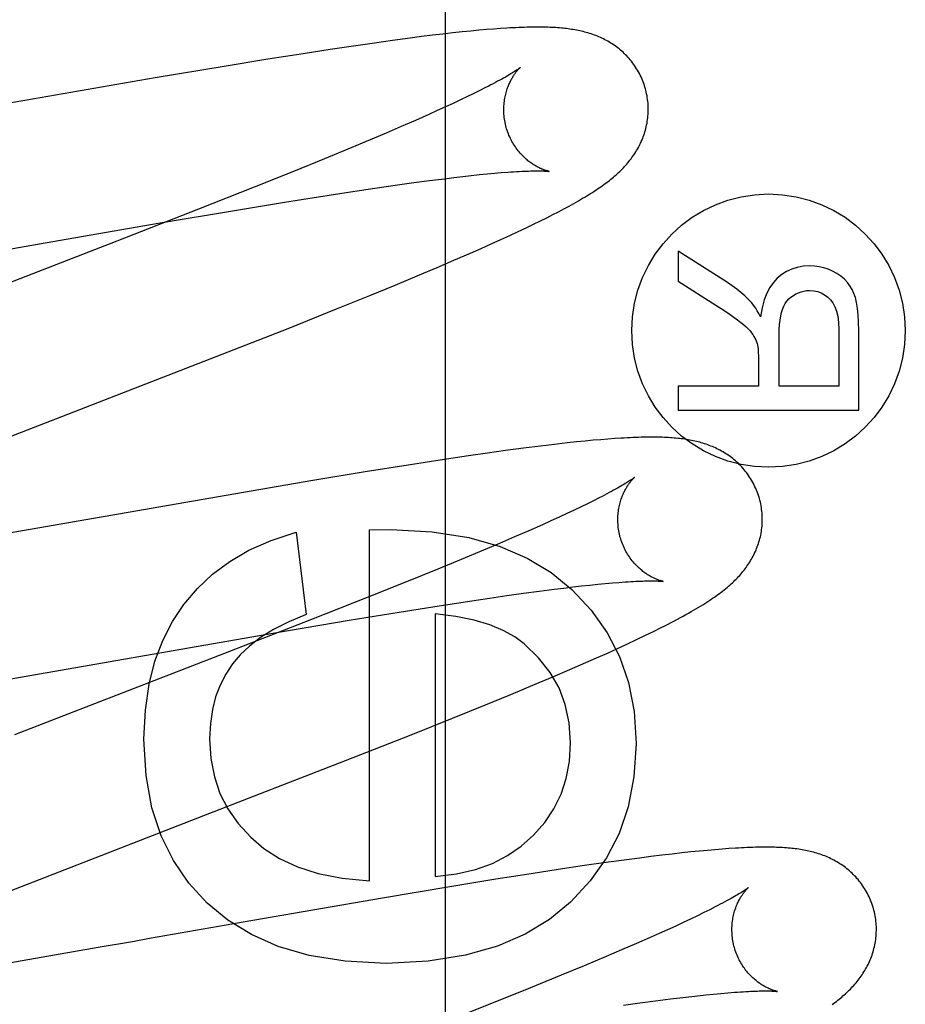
# Model space of a CAD drawing. Header units: inches. Extents: x 0 to 212, y 0 to 138.
# Tile 38 of 80: x 67.445 to 67.568, y 77.832 to 77.969. Entities that reach past the tile are written whole.
import ezdxf

# ---------------------------------------------------------------- set-up
doc = ezdxf.new("R2010")
doc.units = ezdxf.units.IN
doc.header["$LTSCALE"] = 11.6875
doc.header["$MEASUREMENT"] = 0
doc.linetypes.add('HIDDEN', pattern=[0.2, 0.1, -0.1])
doc.layers.add('DEFAULT_2', color=8, linetype='HIDDEN')
doc.layers.add('MAIN_DOOR_ASSEMBLY', color=7, linetype='CONTINUOUS')

msp = doc.modelspace()

# ---------------------------------------------------------------- linework, layer by layer
at = {"layer": 'DEFAULT_2', "color": 8, "linetype": 'HIDDEN'}
for p, q in [((67.49913, 77.96598), (67.4967, 77.96566)), ((67.50071, 77.96619), (67.49913, 77.96598)), ((67.50224, 77.96638), (67.50071, 77.96619)), ((67.50368, 77.96655), (67.50224, 77.96638)), ((67.50504, 77.9667), (67.50368, 77.96655)), ((67.50632, 77.96684), (67.50504, 77.9667)), ((67.50752, 77.96696), (67.50632, 77.96684)), ((67.50864, 77.96707), (67.50752, 77.96696)), ((67.5097, 77.96716), (67.50864, 77.96707)), ((67.5107, 77.96724), (67.5097, 77.96716)), ((67.51164, 77.96731), (67.5107, 77.96724)), ((67.49162, 77.96494), (67.48805, 77.96441)), ((67.49419, 77.96531), (67.49162, 77.96494)), ((67.4967, 77.96566), (67.49419, 77.96531)), ((67.48432, 77.96383), (67.47946, 77.96306)), ((67.48805, 77.96441), (67.48432, 77.96383)), ((67.47339, 77.96207), (67.46383, 77.96047)), ((67.47946, 77.96306), (67.47339, 77.96207)), ((67.46383, 77.96047), (67.44581, 77.95735)), ((67.50706, 77.95788), (67.5061, 77.95743)), ((67.50796, 77.95832), (67.50706, 77.95788)), ((67.5088, 77.95873), (67.50796, 77.95832)), ((67.50957, 77.95913), (67.5088, 77.95873)), ((67.44581, 77.95735), (67.42706, 77.95406)), ((67.50402, 77.95646), (67.5029, 77.95595)), ((67.50509, 77.95695), (67.50402, 77.95646)), ((67.5061, 77.95743), (67.50509, 77.95695)), ((67.50172, 77.95542), (67.49986, 77.95459)), ((67.5029, 77.95595), (67.50172, 77.95542)), ((67.49788, 77.95373), (67.4958, 77.95283)), ((67.49986, 77.95459), (67.49788, 77.95373)), ((67.4958, 77.95283), (67.49361, 77.9519)), ((67.49361, 77.9519), (67.49053, 77.95062)), ((67.49053, 77.95062), (67.48728, 77.94928)), ((67.48728, 77.94928), (67.48299, 77.94753)), ((67.48299, 77.94753), (67.47755, 77.94535)), ((67.50642, 77.94683), (67.50761, 77.94696)), ((67.50761, 77.94696), (67.50874, 77.94708)), ((67.50874, 77.94708), (67.50981, 77.94718)), ((67.50981, 77.94718), (67.51082, 77.94728)), ((67.51082, 77.94728), (67.51176, 77.94736)), ((67.49425, 77.94521), (67.49739, 77.94566)), ((67.49739, 77.94566), (67.49967, 77.94598)), ((67.49967, 77.94598), (67.50183, 77.94626)), ((67.50183, 77.94626), (67.50388, 77.94652)), ((67.50388, 77.94652), (67.50518, 77.94668)), ((67.50518, 77.94668), (67.50642, 77.94683)), ((67.47755, 77.94535), (67.46984, 77.94229)), ((67.48644, 77.94402), (67.49088, 77.94471)), ((67.49088, 77.94471), (67.49425, 77.94521)), ((67.47481, 77.94213), (67.48175, 77.94327)), ((67.48175, 77.94327), (67.48644, 77.94402)), ((67.46984, 77.94229), (67.45854, 77.93788)), ((67.46426, 77.94035), (67.47481, 77.94213)), ((67.51806, 77.94111), (67.5189, 77.94154)), ((67.5189, 77.94154), (67.51969, 77.94195)), ((67.44968, 77.93782), (67.46426, 77.94035)), ((67.5152, 77.93971), (67.51622, 77.9402)), ((67.51622, 77.9402), (67.51717, 77.94067)), ((67.51717, 77.94067), (67.51806, 77.94111)), ((67.51294, 77.93865), (67.51411, 77.93919)), ((67.51411, 77.93919), (67.5152, 77.93971)), ((67.45854, 77.93788), (67.41538, 77.92114)), ((67.43092, 77.93453), (67.44968, 77.93782)), ((67.50897, 77.93685), (67.51037, 77.93748)), ((67.51037, 77.93748), (67.51169, 77.93808)), ((67.51169, 77.93808), (67.51294, 77.93865)), ((67.50521, 77.93521), (67.5075, 77.93621)), ((67.5075, 77.93621), (67.50897, 77.93685)), ((67.53626, 77.93649), (67.53626, 77.93232)), ((67.54306, 77.93214), (67.53626, 77.93649)), ((67.50286, 77.9342), (67.50521, 77.93521)), ((67.50043, 77.93318), (67.50286, 77.9342)), ((67.49705, 77.93177), (67.50043, 77.93318)), ((67.53626, 77.93232), (67.54146, 77.92902)), ((67.49354, 77.93033), (67.49705, 77.93177)), ((67.48896, 77.92848), (67.49354, 77.93033)), ((67.48224, 77.92579), (67.48896, 77.92848)), ((67.47312, 77.9222), (67.48224, 77.92579)), ((67.5585, 77.92567), (67.5585, 77.91776)), ((67.56126, 77.91445), (67.56126, 77.92554)), ((67.55023, 77.91776), (67.55023, 77.92487)), ((67.44034, 77.90949), (67.47312, 77.9222)), ((67.54736, 77.9216), (67.54736, 77.91776)), ((67.53626, 77.91776), (67.53626, 77.91445)), ((67.54736, 77.91776), (67.53626, 77.91776)), ((67.5585, 77.91776), (67.55023, 77.91776)), ((67.53626, 77.91445), (67.56126, 77.91445)), ((67.52216, 77.91005), (67.52087, 77.90991)), ((67.52336, 77.91017), (67.52216, 77.91005)), ((67.52449, 77.91028), (67.52336, 77.91017)), ((67.52554, 77.91037), (67.52449, 77.91028)), ((67.52653, 77.91045), (67.52554, 77.91037)), ((67.52746, 77.91052), (67.52653, 77.91045)), ((67.51236, 77.90885), (67.50983, 77.9085)), ((67.51481, 77.90918), (67.51236, 77.90885)), ((67.51642, 77.90939), (67.51481, 77.90918)), ((67.51798, 77.90958), (67.51642, 77.90939)), ((67.51948, 77.90976), (67.51798, 77.90958)), ((67.52087, 77.90991), (67.51948, 77.90976)), ((67.50358, 77.90758), (67.49886, 77.90685)), ((67.5072, 77.90812), (67.50358, 77.90758)), ((67.50983, 77.9085), (67.5072, 77.90812)), ((67.49886, 77.90685), (67.49293, 77.9059)), ((67.48567, 77.9047), (67.47366, 77.90265)), ((67.49293, 77.9059), (67.48567, 77.9047)), ((67.47366, 77.90265), (67.42927, 77.89492)), ((67.52454, 77.90192), (67.5237, 77.9015)), ((67.52533, 77.90232), (67.52454, 77.90192)), ((67.52184, 77.90061), (67.52082, 77.90013)), ((67.5228, 77.90107), (67.52184, 77.90061)), ((67.5237, 77.9015), (67.5228, 77.90107)), ((67.51975, 77.89964), (67.51862, 77.89912)), ((67.52082, 77.90013), (67.51975, 77.89964)), ((67.49353, 77.89787), (67.49648, 77.89793)), ((67.49353, 77.84925), (67.49353, 77.89787)), ((67.51744, 77.89859), (67.51557, 77.89776)), ((67.51862, 77.89912), (67.51744, 77.89859)), ((67.48334, 77.89756), (67.48475, 77.88614)), ((67.51359, 77.8969), (67.5115, 77.896)), ((67.51557, 77.89776), (67.51359, 77.8969)), ((67.5093, 77.89507), (67.50621, 77.89378)), ((67.5115, 77.896), (67.5093, 77.89507)), ((67.50621, 77.89378), (67.50295, 77.89244)), ((67.50295, 77.89244), (67.49865, 77.89069)), ((67.49865, 77.89069), (67.4932, 77.8885)), ((67.51701, 77.88939), (67.51909, 77.88966)), ((67.51909, 77.88966), (67.5204, 77.88982)), ((67.5204, 77.88982), (67.52167, 77.88997)), ((67.52167, 77.88997), (67.52288, 77.89011)), ((67.52288, 77.89011), (67.52403, 77.89023)), ((67.52403, 77.89023), (67.52513, 77.89035)), ((67.52513, 77.89035), (67.52616, 77.89044)), ((67.52616, 77.89044), (67.52713, 77.89053)), ((67.52713, 77.89053), (67.52805, 77.8906)), ((67.4932, 77.8885), (67.48547, 77.88544)), ((67.50675, 77.88793), (67.51011, 77.88843)), ((67.51011, 77.88843), (67.51252, 77.88878)), ((67.51252, 77.88878), (67.51482, 77.8891)), ((67.51482, 77.8891), (67.51701, 77.88939)), ((67.49761, 77.88649), (67.5023, 77.88724)), ((67.5023, 77.88724), (67.50675, 77.88793)), ((67.49068, 77.88535), (67.49761, 77.88649)), ((67.50262, 77.88626), (67.50262, 77.84986)), ((67.48547, 77.88544), (67.47415, 77.88102)), ((67.48013, 77.88357), (67.49068, 77.88535)), ((67.53285, 77.88382), (67.53389, 77.88434)), ((67.46554, 77.88104), (67.48013, 77.88357)), ((67.53046, 77.88267), (67.53171, 77.88327)), ((67.53171, 77.88327), (67.53285, 77.88382)), ((67.52635, 77.88077), (67.52775, 77.88141)), ((67.52775, 77.88141), (67.52914, 77.88205)), ((67.52914, 77.88205), (67.53046, 77.88267)), ((67.47415, 77.88102), (67.44437, 77.86949)), ((67.44677, 77.87775), (67.46554, 77.88104)), ((67.52348, 77.8795), (67.52493, 77.88014)), ((67.52493, 77.88014), (67.52635, 77.88077)), ((67.52123, 77.87852), (67.52348, 77.8795)), ((67.42664, 77.87427), (67.44677, 77.87775)), ((67.51645, 77.87649), (67.51888, 77.87751)), ((67.51888, 77.87751), (67.52123, 77.87852)), ((67.51308, 77.87508), (67.51645, 77.87649)), ((67.50957, 77.87364), (67.51308, 77.87508)), ((67.505, 77.87179), (67.50957, 77.87364)), ((67.49927, 77.86949), (67.505, 77.87179)), ((67.49021, 77.86592), (67.49927, 77.86949)), ((67.46977, 77.85797), (67.49021, 77.86592)), ((67.45636, 77.85279), (67.46977, 77.85797)), ((67.44073, 77.84671), (67.45636, 77.85279)), ((67.53397, 77.85281), (67.53246, 77.85263)), ((67.53539, 77.85298), (67.53397, 77.85281)), ((67.53673, 77.85313), (67.53539, 77.85298)), ((67.53799, 77.85327), (67.53673, 77.85313)), ((67.53918, 77.85339), (67.53799, 77.85327)), ((67.54029, 77.85349), (67.53918, 77.85339)), ((67.54134, 77.85358), (67.54029, 77.85349)), ((67.54233, 77.85366), (67.54134, 77.85358)), ((67.54327, 77.85373), (67.54233, 77.85366)), ((67.52589, 77.85175), (67.52327, 77.85137)), ((67.52841, 77.8521), (67.52589, 77.85175)), ((67.53088, 77.85242), (67.52841, 77.8521)), ((67.53246, 77.85263), (67.53088, 77.85242)), ((67.5159, 77.85025), (67.51102, 77.84948)), ((67.51965, 77.85083), (67.5159, 77.85025)), ((67.52327, 77.85137), (67.51965, 77.85083)), ((67.51102, 77.84948), (67.50491, 77.84848)), ((67.50491, 77.84848), (67.4953, 77.84686)), ((67.4953, 77.84686), (67.47601, 77.84352)), ((67.53978, 77.84486), (67.5389, 77.84442)), ((67.54061, 77.84527), (67.53978, 77.84486)), ((67.54137, 77.84566), (67.54061, 77.84527)), ((67.47601, 77.84352), (67.47367, 77.84311)), ((67.53695, 77.8435), (67.5359, 77.84301)), ((67.53796, 77.84397), (67.53695, 77.8435)), ((67.5389, 77.84442), (67.53796, 77.84397)), ((67.47367, 77.84311), (67.46307, 77.84126)), ((67.53361, 77.84197), (67.53239, 77.84143)), ((67.53478, 77.8425), (67.53361, 77.84197)), ((67.5359, 77.84301), (67.53478, 77.8425)), ((67.4607, 77.84084), (67.45596, 77.84001)), ((67.46307, 77.84126), (67.4607, 77.84084)), ((67.53046, 77.84058), (67.52842, 77.8397)), ((67.53239, 77.84143), (67.53046, 77.84058)), ((67.45596, 77.84001), (67.44182, 77.83757)), ((67.52842, 77.8397), (67.52627, 77.83878)), ((67.52627, 77.83878), (67.52324, 77.8375)), ((67.52324, 77.8375), (67.52004, 77.83618)), ((67.52004, 77.83618), (67.5158, 77.83445)), ((67.5158, 77.83445), (67.51041, 77.83227)), ((67.54217, 77.83367), (67.54313, 77.83376)), ((67.52867, 77.83204), (67.53095, 77.83235)), ((67.53095, 77.83235), (67.53312, 77.83264)), ((67.53312, 77.83264), (67.53518, 77.83291)), ((67.53518, 77.83291), (67.53648, 77.83307)), ((67.53648, 77.83307), (67.53773, 77.83321)), ((67.53773, 77.83321), (67.53893, 77.83335)), ((67.53893, 77.83335), (67.54007, 77.83347)), ((67.54007, 77.83347), (67.54115, 77.83358)), ((67.54115, 77.83358), (67.54217, 77.83367)), ((67.51041, 77.83227), (67.50274, 77.82923))]:
    msp.add_line(p, q, dxfattribs=at)
for points in [[(67.53171, 77.95898), (67.53165, 77.9592), (67.53157, 77.95944), (67.53149, 77.95968), (67.5314, 77.95993), (67.53131, 77.96016), (67.53121, 77.9604), (67.5311, 77.96063), (67.53099, 77.96086), (67.53087, 77.96109), (67.53075, 77.96132), (67.53063, 77.96154), (67.53049, 77.96175), (67.53036, 77.96197), (67.53022, 77.96218), (67.53007, 77.96238), (67.52992, 77.96258), (67.52977, 77.96278), (67.52961, 77.96297), (67.52945, 77.96316), (67.52929, 77.96334), (67.52912, 77.96352), (67.52895, 77.96369), (67.52878, 77.96386), (67.52861, 77.96403), (67.52843, 77.96419), (67.52825, 77.96434), (67.52807, 77.96449), (67.52788, 77.96464), (67.52769, 77.96478), (67.5275, 77.96492), (67.52731, 77.96505), (67.52712, 77.96518), (67.52692, 77.96531), (67.52672, 77.96543), (67.52652, 77.96555), (67.52631, 77.96566), (67.52611, 77.96577), (67.5259, 77.96587), (67.52569, 77.96597), (67.52549, 77.96607), (67.52528, 77.96616), (67.52506, 77.96625), (67.52485, 77.96633), (67.52464, 77.96642), (67.52442, 77.96649), (67.5242, 77.96657), (67.52398, 77.96664), (67.52376, 77.96671), (67.52353, 77.96677), (67.52331, 77.96683), (67.52309, 77.96689), (67.52286, 77.96694), (67.52264, 77.96699), (67.52241, 77.96704), (67.52218, 77.96709), (67.52195, 77.96713), (67.52173, 77.96717), (67.52149, 77.9672), (67.52126, 77.96724), (67.52103, 77.96727), (67.52079, 77.9673), (67.52055, 77.96733), (67.52031, 77.96735), (67.52007, 77.96738), (67.51982, 77.9674), (67.51956, 77.96742), (67.5193, 77.96744), (67.51904, 77.96745), (67.51877, 77.96747), (67.51849, 77.96748), (67.51821, 77.96749), (67.51791, 77.9675), (67.51762, 77.9675), (67.51731, 77.96751), (67.517, 77.96751), (67.51667, 77.96751), (67.51634, 77.96751), (67.516, 77.9675), (67.51566, 77.9675), (67.5153, 77.96749), (67.51494, 77.96748), (67.51456, 77.96747), (67.51418, 77.96745), (67.51378, 77.96743), (67.51338, 77.96741), (67.51296, 77.96739), (67.51253, 77.96737), (67.51164, 77.96731)], [(67.51439, 77.96192), (67.51438, 77.96192), (67.51437, 77.96191), (67.51435, 77.96189), (67.51432, 77.96187), (67.51428, 77.96184), (67.51423, 77.9618), (67.51418, 77.96176), (67.51411, 77.96171), (67.51403, 77.96166), (67.51394, 77.9616), (67.51384, 77.96153), (67.51373, 77.96145), (67.5136, 77.96137), (67.51346, 77.96128), (67.51331, 77.96119), (67.51314, 77.96108), (67.51296, 77.96097), (67.51276, 77.96086), (67.51255, 77.96073), (67.51232, 77.9606), (67.51207, 77.96046), (67.51181, 77.96032), (67.51154, 77.96016), (67.51125, 77.96001), (67.51095, 77.95984), (67.51063, 77.95967), (67.51029, 77.9595), (67.50994, 77.95931), (67.50957, 77.95913)], [(67.51244, 77.95363), (67.51239, 77.95383), (67.51233, 77.95406), (67.51228, 77.95429), (67.51224, 77.95453), (67.5122, 77.95476), (67.51217, 77.95499), (67.51215, 77.95523), (67.51213, 77.95546), (67.51211, 77.95569), (67.51211, 77.95592), (67.51211, 77.95615), (67.51211, 77.95637), (67.51212, 77.95659), (67.51214, 77.95681), (67.51216, 77.95703), (67.51218, 77.95724), (67.51221, 77.95745), (67.51224, 77.95766), (67.51228, 77.95786), (67.51232, 77.95805), (67.51237, 77.95824), (67.51242, 77.95843), (67.51247, 77.95861), (67.51252, 77.95878), (67.51258, 77.95895), (67.51263, 77.95912), (67.51269, 77.95928), (67.51275, 77.95943), (67.51282, 77.95958), (67.51288, 77.95972), (67.51295, 77.95986), (67.51301, 77.96), (67.51308, 77.96013), (67.51314, 77.96025), (67.51321, 77.96037), (67.51327, 77.96049), (67.51334, 77.9606), (67.51341, 77.9607), (67.51347, 77.96081), (67.51354, 77.9609), (67.5136, 77.961), (67.51366, 77.96109), (67.51372, 77.96117), (67.51378, 77.96125), (67.51384, 77.96133), (67.5139, 77.9614), (67.51396, 77.96147), (67.51401, 77.96153), (67.51406, 77.96159), (67.51411, 77.96164), (67.51416, 77.96169), (67.5142, 77.96174), (67.51424, 77.96178), (67.51428, 77.96181), (67.51431, 77.96184), (67.51433, 77.96187), (67.51436, 77.96189), (67.51437, 77.96191), (67.51439, 77.96192), (67.51439, 77.96192)], [(67.51969, 77.94195), (67.52007, 77.94215), (67.52043, 77.94234), (67.52079, 77.94253), (67.52114, 77.94272), (67.52148, 77.94291), (67.5218, 77.94309), (67.52212, 77.94327), (67.52243, 77.94345), (67.52273, 77.94362), (67.52302, 77.9438), (67.52331, 77.94397), (67.52358, 77.94413), (67.52385, 77.9443), (67.52411, 77.94446), (67.52437, 77.94462), (67.52461, 77.94478), (67.52485, 77.94494), (67.52509, 77.9451), (67.52531, 77.94525), (67.52553, 77.9454), (67.52574, 77.94555), (67.52595, 77.9457), (67.52615, 77.94585), (67.52635, 77.946), (67.52655, 77.94614), (67.52674, 77.94629), (67.52692, 77.94644), (67.52711, 77.94659), (67.52729, 77.94674), (67.52747, 77.9469), (67.52764, 77.94705), (67.52782, 77.94721), (67.52799, 77.94736), (67.52816, 77.94753), (67.52833, 77.94769), (67.52849, 77.94785), (67.52866, 77.94802), (67.52882, 77.94819), (67.52897, 77.94836), (67.52913, 77.94854), (67.52928, 77.94872), (67.52943, 77.9489), (67.52957, 77.94908), (67.52972, 77.94926), (67.52985, 77.94945), (67.52999, 77.94964), (67.53012, 77.94983), (67.53025, 77.95002), (67.53037, 77.95022), (67.53049, 77.95042), (67.53061, 77.95062), (67.53073, 77.95082), (67.53084, 77.95103), (67.53094, 77.95124), (67.53105, 77.95146), (67.53114, 77.95167), (67.53124, 77.95189), (67.53133, 77.95211), (67.53141, 77.95233), (67.53149, 77.95256), (67.53157, 77.95278), (67.53164, 77.95301), (67.53171, 77.95325), (67.53177, 77.95348), (67.53183, 77.95372), (67.53188, 77.95396), (67.53193, 77.9542), (67.53197, 77.95445), (67.532, 77.9547), (67.53203, 77.95495), (67.53206, 77.9552), (67.53208, 77.95545), (67.53209, 77.9557), (67.5321, 77.95596), (67.5321, 77.95622), (67.53209, 77.95647), (67.53208, 77.95673), (67.53207, 77.95699), (67.53204, 77.95724), (67.53201, 77.9575), (67.53197, 77.95776), (67.53193, 77.95801), (67.53188, 77.95827), (67.53183, 77.95852), (67.53177, 77.95877), (67.53171, 77.95898)], [(67.5184, 77.94753), (67.51839, 77.94753), (67.51837, 77.94753), (67.51835, 77.94754), (67.51832, 77.94754), (67.51829, 77.94755), (67.51825, 77.94756), (67.5182, 77.94757), (67.51815, 77.94759), (67.51809, 77.9476), (67.51802, 77.94762), (67.51795, 77.94764), (67.51788, 77.94766), (67.5178, 77.94769), (67.51772, 77.94772), (67.51763, 77.94775), (67.51754, 77.94778), (67.51745, 77.94782), (67.51735, 77.94786), (67.51725, 77.94791), (67.51715, 77.94795), (67.51704, 77.948), (67.51694, 77.94805), (67.51682, 77.94811), (67.51671, 77.94817), (67.5166, 77.94824), (67.51648, 77.9483), (67.51636, 77.94838), (67.51623, 77.94845), (67.51611, 77.94853), (67.51598, 77.94862), (67.51585, 77.94871), (67.51572, 77.94881), (67.51559, 77.94891), (67.51545, 77.94901), (67.51532, 77.94912), (67.51518, 77.94924), (67.51505, 77.94936), (67.51491, 77.94949), (67.51477, 77.94962), (67.51464, 77.94976), (67.5145, 77.94991), (67.51436, 77.95006), (67.51423, 77.95022), (67.51409, 77.95038), (67.51396, 77.95055), (67.51383, 77.95073), (67.51371, 77.95091), (67.51358, 77.9511), (67.51346, 77.95129), (67.51334, 77.95148), (67.51323, 77.95168), (67.51312, 77.95189), (67.51302, 77.9521), (67.51292, 77.95231), (67.51282, 77.95253), (67.51274, 77.95275), (67.51265, 77.95297), (67.51257, 77.9532), (67.5125, 77.95343), (67.51244, 77.95363)], [(67.51176, 77.94736), (67.51265, 77.94742), (67.51307, 77.94745), (67.51347, 77.94748), (67.51386, 77.9475), (67.51423, 77.94752), (67.51458, 77.94754), (67.51492, 77.94756), (67.51524, 77.94757), (67.51554, 77.94758), (67.51582, 77.94759), (67.51609, 77.94759), (67.51633, 77.9476), (67.51656, 77.9476), (67.51677, 77.9476), (67.51697, 77.9476), (67.51715, 77.9476), (67.51732, 77.9476), (67.51747, 77.94759), (67.51761, 77.94759), (67.51774, 77.94758), (67.51785, 77.94758), (67.51795, 77.94757), (67.51804, 77.94756), (67.51812, 77.94756), (67.51819, 77.94755), (67.51825, 77.94755), (67.5183, 77.94754), (67.51834, 77.94754), (67.51836, 77.94753), (67.51838, 77.94753), (67.51839, 77.94753)], [(67.55444, 77.93444), (67.55354, 77.93438), (67.55271, 77.93424), (67.55196, 77.934), (67.55125, 77.93367), (67.55058, 77.93324), (67.54995, 77.93272)], [(67.5582, 77.93339), (67.55761, 77.93371), (67.55701, 77.93397), (67.5564, 77.93417), (67.55577, 77.93432), (67.55512, 77.93441), (67.55444, 77.93444)], [(67.56058, 77.93062), (67.56033, 77.93116), (67.56003, 77.93167), (67.55968, 77.93215), (67.55926, 77.93259), (67.55876, 77.933), (67.5582, 77.93339)], [(67.54638, 77.92939), (67.54594, 77.92984), (67.54546, 77.9303), (67.54493, 77.93076), (67.54436, 77.93122), (67.54373, 77.93168), (67.54306, 77.93214)], [(67.54995, 77.93272), (67.54942, 77.93215), (67.54894, 77.93146), (67.54852, 77.93065), (67.54815, 77.92972), (67.54786, 77.92863), (67.54763, 77.9274)], [(67.55219, 77.93036), (67.55254, 77.93057), (67.5529, 77.93073), (67.55326, 77.93086), (67.55363, 77.93095), (67.55403, 77.93101), (67.55444, 77.93103)], [(67.55444, 77.93103), (67.55502, 77.93099), (67.55556, 77.93088), (67.55605, 77.9307), (67.55651, 77.93045), (67.55694, 77.93013), (67.55735, 77.92973)], [(67.56126, 77.92554), (67.56123, 77.92666), (67.56117, 77.92767), (67.56107, 77.92856), (67.56094, 77.92935), (67.56077, 77.93004), (67.56058, 77.93062)], [(67.54763, 77.9274), (67.54741, 77.92783), (67.5472, 77.92822), (67.54699, 77.92857), (67.54678, 77.92888), (67.54658, 77.92915), (67.54638, 77.92939)], [(67.55069, 77.92842), (67.55086, 77.92884), (67.55107, 77.92922), (67.5513, 77.92956), (67.55157, 77.92986), (67.55186, 77.93013), (67.55219, 77.93036)], [(67.55735, 77.92973), (67.55767, 77.92931), (67.55795, 77.92879), (67.55818, 77.92818), (67.55835, 77.92746), (67.55845, 77.92662), (67.5585, 77.92567)], [(67.54146, 77.92902), (67.54218, 77.92855), (67.54284, 77.92811), (67.54344, 77.9277), (67.54399, 77.92731), (67.54447, 77.92695), (67.5449, 77.92662)], [(67.55023, 77.92487), (67.55024, 77.92563), (67.55028, 77.92632), (67.55035, 77.92694), (67.55044, 77.9275), (67.55055, 77.92799), (67.55069, 77.92842)], [(67.5449, 77.92662), (67.54529, 77.9263), (67.54564, 77.926), (67.54593, 77.92571), (67.54619, 77.92544), (67.5464, 77.92518), (67.54657, 77.92494)], [(67.54657, 77.92494), (67.54672, 77.92468), (67.54686, 77.92443), (67.54698, 77.92418), (67.54708, 77.92393), (67.54716, 77.92368), (67.54722, 77.92344)], [(67.54722, 77.92344), (67.54726, 77.92324), (67.5473, 77.923), (67.54732, 77.92272), (67.54734, 77.92239), (67.54736, 77.92202), (67.54736, 77.9216)], [(67.5475, 77.90219), (67.54744, 77.90241), (67.54736, 77.90265), (67.54728, 77.9029), (67.54719, 77.90314), (67.54709, 77.90338), (67.54699, 77.90362), (67.54688, 77.90386), (67.54677, 77.90409), (67.54665, 77.90432), (67.54653, 77.90455), (67.5464, 77.90477), (67.54627, 77.90499), (67.54613, 77.9052), (67.54599, 77.90541), (67.54584, 77.90562), (67.54569, 77.90582), (67.54554, 77.90602), (67.54538, 77.90621), (67.54522, 77.9064), (67.54505, 77.90659), (67.54488, 77.90677), (67.54471, 77.90694), (67.54453, 77.90711), (67.54436, 77.90727), (67.54418, 77.90743), (67.54399, 77.90759), (67.54381, 77.90774), (67.54362, 77.90789), (67.54343, 77.90803), (67.54324, 77.90817), (67.54304, 77.9083), (67.54285, 77.90843), (67.54264, 77.90856), (67.54244, 77.90868), (67.54224, 77.90879), (67.54203, 77.90891), (67.54182, 77.90902), (67.54161, 77.90912), (67.54141, 77.90922), (67.54119, 77.90931), (67.54098, 77.90941), (67.54077, 77.90949), (67.54055, 77.90958), (67.54033, 77.90966), (67.54011, 77.90974), (67.53989, 77.90981), (67.53967, 77.90988), (67.53944, 77.90995), (67.53922, 77.91001), (67.53899, 77.91007), (67.53877, 77.91012), (67.53854, 77.91018), (67.53831, 77.91023), (67.53808, 77.91027), (67.53785, 77.91032), (67.53761, 77.91036), (67.53738, 77.9104), (67.53715, 77.91043), (67.53691, 77.91047), (67.53667, 77.9105), (67.53643, 77.91053), (67.53618, 77.91055), (67.53593, 77.91058), (67.53568, 77.9106), (67.53542, 77.91062), (67.53516, 77.91064), (67.53489, 77.91066), (67.53462, 77.91067), (67.53434, 77.91068), (67.53405, 77.9107), (67.53376, 77.9107), (67.53345, 77.91071), (67.53315, 77.91072), (67.53283, 77.91072), (67.5325, 77.91072), (67.53217, 77.91072), (67.53183, 77.91071), (67.53148, 77.91071), (67.53112, 77.9107), (67.53076, 77.91069), (67.53038, 77.91068), (67.52999, 77.91066), (67.5296, 77.91064), (67.52919, 77.91062), (67.52878, 77.9106), (67.52835, 77.91058), (67.52746, 77.91052)], [(67.53018, 77.90513), (67.53017, 77.90513), (67.53016, 77.90511), (67.53014, 77.9051), (67.53011, 77.90507), (67.53007, 77.90504), (67.53002, 77.90501), (67.52996, 77.90497), (67.5299, 77.90492), (67.52982, 77.90486), (67.52973, 77.9048), (67.52962, 77.90473), (67.52951, 77.90466), (67.52938, 77.90457), (67.52924, 77.90448), (67.52909, 77.90439), (67.52892, 77.90428), (67.52873, 77.90417), (67.52853, 77.90405), (67.52832, 77.90393), (67.52809, 77.9038), (67.52784, 77.90366), (67.52758, 77.90351), (67.52731, 77.90336), (67.52701, 77.9032), (67.52671, 77.90304), (67.52639, 77.90286), (67.52605, 77.90269), (67.5257, 77.9025), (67.52533, 77.90232)], [(67.52823, 77.89684), (67.52818, 77.89703), (67.52812, 77.89727), (67.52807, 77.8975), (67.52803, 77.89773), (67.52799, 77.89797), (67.52796, 77.8982), (67.52794, 77.89844), (67.52792, 77.89867), (67.52791, 77.8989), (67.5279, 77.89913), (67.5279, 77.89936), (67.5279, 77.89959), (67.52791, 77.89981), (67.52793, 77.90003), (67.52795, 77.90024), (67.52797, 77.90046), (67.528, 77.90067), (67.52804, 77.90087), (67.52807, 77.90107), (67.52812, 77.90127), (67.52816, 77.90146), (67.52821, 77.90164), (67.52826, 77.90182), (67.52831, 77.902), (67.52837, 77.90217), (67.52843, 77.90233), (67.52849, 77.90249), (67.52855, 77.90265), (67.52861, 77.9028), (67.52867, 77.90294), (67.52874, 77.90308), (67.5288, 77.90321), (67.52887, 77.90334), (67.52893, 77.90347), (67.529, 77.90359), (67.52907, 77.9037), (67.52913, 77.90381), (67.5292, 77.90392), (67.52926, 77.90402), (67.52933, 77.90412), (67.52939, 77.90421), (67.52946, 77.9043), (67.52952, 77.90438), (67.52958, 77.90446), (67.52964, 77.90454), (67.5297, 77.90461), (67.52975, 77.90468), (67.52981, 77.90474), (67.52986, 77.9048), (67.52991, 77.90486), (67.52995, 77.90491), (67.52999, 77.90495), (67.53003, 77.90499), (67.53007, 77.90503), (67.5301, 77.90506), (67.53013, 77.90508), (67.53015, 77.9051), (67.53017, 77.90512), (67.53018, 77.90513), (67.53018, 77.90513)], [(67.53389, 77.88434), (67.53438, 77.88458), (67.53484, 77.88482), (67.53529, 77.88506), (67.53572, 77.88528), (67.53614, 77.88551), (67.53655, 77.88572), (67.53694, 77.88594), (67.53732, 77.88615), (67.53768, 77.88635), (67.53803, 77.88655), (67.53838, 77.88675), (67.53871, 77.88694), (67.53903, 77.88713), (67.53934, 77.88732), (67.53964, 77.88751), (67.53993, 77.88769), (67.54022, 77.88787), (67.54049, 77.88805), (67.54076, 77.88822), (67.54101, 77.8884), (67.54126, 77.88857), (67.5415, 77.88874), (67.54174, 77.88891), (67.54197, 77.88907), (67.54219, 77.88924), (67.5424, 77.88941), (67.54262, 77.88957), (67.54282, 77.88974), (67.54302, 77.8899), (67.54322, 77.89007), (67.5434, 77.89023), (67.54359, 77.8904), (67.54377, 77.89056), (67.54394, 77.89073), (67.54411, 77.89089), (67.54428, 77.89106), (67.54444, 77.89123), (67.5446, 77.8914), (67.54476, 77.89157), (67.54492, 77.89174), (67.54507, 77.89192), (67.54521, 77.8921), (67.54536, 77.89228), (67.5455, 77.89246), (67.54564, 77.89265), (67.54577, 77.89284), (67.5459, 77.89303), (67.54603, 77.89322), (67.54616, 77.89342), (67.54628, 77.89362), (67.5464, 77.89382), (67.54651, 77.89402), (67.54662, 77.89423), (67.54673, 77.89444), (67.54683, 77.89465), (67.54693, 77.89487), (67.54702, 77.89509), (67.54711, 77.89531), (67.5472, 77.89553), (67.54728, 77.89576), (67.54736, 77.89598), (67.54743, 77.89621), (67.5475, 77.89645), (67.54756, 77.89668), (67.54762, 77.89692), (67.54767, 77.89716), (67.54772, 77.89741), (67.54776, 77.89765), (67.54779, 77.8979), (67.54782, 77.89815), (67.54785, 77.8984), (67.54787, 77.89865), (67.54788, 77.89891), (67.54789, 77.89916), (67.54789, 77.89942), (67.54788, 77.89968), (67.54787, 77.89993), (67.54786, 77.90019), (67.54783, 77.90045), (67.5478, 77.90071), (67.54777, 77.90096), (67.54772, 77.90122), (67.54767, 77.90148), (67.54762, 77.90173), (67.54756, 77.90198), (67.5475, 77.90219)], [(67.49648, 77.89793), (67.50221, 77.8976), (67.50727, 77.89683), (67.51161, 77.89559), (67.51536, 77.89394), (67.51868, 77.89196), (67.52151, 77.88963)], [(67.46783, 77.88754), (67.46968, 77.88974), (67.4718, 77.89173), (67.47416, 77.8935), (67.47683, 77.89506), (67.4799, 77.89641), (67.48334, 77.89756)], [(67.53418, 77.89074), (67.53418, 77.89074), (67.53418, 77.89074), (67.53416, 77.89074), (67.53414, 77.89075), (67.53411, 77.89075), (67.53407, 77.89076), (67.53403, 77.89077), (67.53398, 77.89078), (67.53393, 77.8908), (67.53387, 77.89081), (67.53381, 77.89083), (67.53374, 77.89085), (67.53366, 77.89088), (67.53358, 77.8909), (67.5335, 77.89093), (67.53341, 77.89096), (67.53332, 77.891), (67.53323, 77.89103), (67.53313, 77.89108), (67.53303, 77.89112), (67.53293, 77.89117), (67.53283, 77.89122), (67.53272, 77.89127), (67.53261, 77.89133), (67.53249, 77.89139), (67.53238, 77.89145), (67.53226, 77.89152), (67.53214, 77.89159), (67.53202, 77.89167), (67.53189, 77.89175), (67.53176, 77.89184), (67.53163, 77.89193), (67.5315, 77.89202), (67.53137, 77.89212), (67.53124, 77.89223), (67.5311, 77.89234), (67.53097, 77.89246), (67.53083, 77.89258), (67.5307, 77.89271), (67.53056, 77.89284), (67.53042, 77.89298), (67.53028, 77.89313), (67.53015, 77.89328), (67.53001, 77.89344), (67.52988, 77.8936), (67.52975, 77.89377), (67.52962, 77.89394), (67.52949, 77.89412), (67.52937, 77.89431), (67.52925, 77.8945), (67.52913, 77.89469), (67.52902, 77.89489), (67.52891, 77.8951), (67.52881, 77.89531), (67.52871, 77.89552), (67.52861, 77.89574), (67.52853, 77.89596), (67.52844, 77.89618), (67.52836, 77.89641), (67.52829, 77.89664), (67.52823, 77.89684)], [(67.52151, 77.88963), (67.52421, 77.88674), (67.52642, 77.88363), (67.52813, 77.88034), (67.52936, 77.87674), (67.53013, 77.87271), (67.53043, 77.86828)], [(67.52805, 77.8906), (67.5289, 77.89067), (67.5293, 77.89069), (67.52968, 77.89071), (67.53005, 77.89074), (67.5304, 77.89075), (67.53073, 77.89077), (67.53104, 77.89078), (67.53133, 77.89079), (67.5316, 77.8908), (67.53185, 77.8908), (67.53209, 77.89081), (67.53231, 77.89081), (67.53251, 77.89081), (67.5327, 77.89081), (67.53288, 77.89081), (67.53305, 77.89081), (67.5332, 77.8908), (67.53334, 77.8908), (67.53346, 77.89079), (67.53358, 77.89079), (67.53368, 77.89078), (67.53378, 77.89078), (67.53386, 77.89077), (67.53393, 77.89076), (67.534, 77.89076), (67.53405, 77.89075), (67.5341, 77.89075), (67.53413, 77.89074), (67.53416, 77.89074), (67.53418, 77.89074), (67.53418, 77.89074)], [(67.46229, 77.86889), (67.46249, 77.87289), (67.463, 77.8765), (67.46381, 77.8797), (67.46491, 77.88257), (67.46624, 77.8852), (67.46783, 77.88754)], [(67.48475, 77.88614), (67.48234, 77.88514), (67.48022, 77.88408), (67.47841, 77.88296), (67.47688, 77.88178), (67.47559, 77.88058), (67.47456, 77.87933)], [(67.51494, 77.88207), (67.51362, 77.88305), (67.51203, 77.88393), (67.51016, 77.88472), (67.50799, 77.88538), (67.50547, 77.88589), (67.50262, 77.88626)], [(67.52134, 77.8684), (67.52114, 77.87117), (67.52061, 77.87371), (67.51975, 77.876), (67.51854, 77.87812), (67.51693, 77.88015), (67.51494, 77.88207)], [(67.47456, 77.87933), (67.47361, 77.87791), (67.47283, 77.87638), (67.47221, 77.87475), (67.47176, 77.87299), (67.47148, 77.87105), (67.47137, 77.86895)], [(67.47106, 77.84618), (67.4685, 77.84896), (67.46636, 77.85209), (67.46465, 77.85552), (67.4634, 77.8594), (67.46261, 77.86387), (67.46229, 77.86889)], [(67.47137, 77.86895), (67.47156, 77.8662), (67.47204, 77.86367), (67.47281, 77.86138), (67.4739, 77.85926), (67.47532, 77.85723), (67.47707, 77.85531)], [(67.51623, 77.85558), (67.51778, 77.85736), (67.51905, 77.85926), (67.52003, 77.86127), (67.52074, 77.86343), (67.52118, 77.86581), (67.52134, 77.8684)], [(67.53043, 77.86828), (67.53012, 77.86369), (67.52933, 77.85951), (67.52807, 77.85581), (67.52632, 77.85243), (67.52408, 77.84925), (67.52133, 77.84631)], [(67.50262, 77.84986), (67.50556, 77.85022), (67.50821, 77.85083), (67.51054, 77.85168), (67.51263, 77.85276), (67.51453, 77.85406), (67.51623, 77.85558)], [(67.47707, 77.85531), (67.4789, 77.85374), (67.48107, 77.85238), (67.48355, 77.85122), (67.48641, 77.85029), (67.48975, 77.84964), (67.49353, 77.84925)], [(67.56329, 77.8454), (67.56323, 77.84562), (67.56315, 77.84586), (67.56307, 77.84611), (67.56298, 77.84635), (67.56288, 77.84659), (67.56278, 77.84683), (67.56267, 77.84707), (67.56256, 77.8473), (67.56244, 77.84753), (67.56232, 77.84776), (67.56219, 77.84798), (67.56206, 77.8482), (67.56192, 77.84841), (67.56178, 77.84863), (67.56163, 77.84883), (67.56148, 77.84903), (67.56132, 77.84923), (67.56117, 77.84943), (67.561, 77.84961), (67.56084, 77.8498), (67.56067, 77.84998), (67.56049, 77.85015), (67.56032, 77.85032), (67.56014, 77.85049), (67.55996, 77.85065), (67.55978, 77.8508), (67.55959, 77.85095), (67.55941, 77.8511), (67.55922, 77.85124), (67.55902, 77.85138), (67.55883, 77.85151), (67.55863, 77.85164), (67.55843, 77.85177), (67.55822, 77.85189), (67.55802, 77.85201), (67.55781, 77.85212), (67.55761, 77.85223), (67.5574, 77.85233), (67.55719, 77.85243), (67.55698, 77.85253), (67.55676, 77.85262), (67.55655, 77.85271), (67.55633, 77.85279), (67.55611, 77.85287), (67.55589, 77.85295), (67.55567, 77.85302), (67.55545, 77.85309), (67.55522, 77.85316), (67.555, 77.85322), (67.55477, 77.85328), (67.55454, 77.85334), (67.55432, 77.85339), (67.55409, 77.85344), (67.55386, 77.85349), (67.55363, 77.85353), (67.5534, 77.85357), (67.55316, 77.85361), (67.55293, 77.85364), (67.55269, 77.85368), (67.55246, 77.85371), (67.55222, 77.85374), (67.55197, 77.85376), (67.55173, 77.85379), (67.55148, 77.85381), (67.55122, 77.85383), (67.55096, 77.85385), (67.55069, 77.85387), (67.55042, 77.85388), (67.55014, 77.85389), (67.54985, 77.8539), (67.54956, 77.85391), (67.54926, 77.85392), (67.54895, 77.85392), (67.54863, 77.85393), (67.54831, 77.85393), (67.54797, 77.85393), (67.54763, 77.85392), (67.54729, 77.85392), (67.54693, 77.85391), (67.54656, 77.8539), (67.54619, 77.85389), (67.5458, 77.85387), (67.5454, 77.85385), (67.545, 77.85383), (67.54458, 77.85381), (67.54416, 77.85379), (67.54327, 77.85373)], [(67.54597, 77.84834), (67.54597, 77.84834), (67.54596, 77.84833), (67.54595, 77.84832), (67.54592, 77.8483), (67.54589, 77.84828), (67.54585, 77.84825), (67.5458, 77.84821), (67.54574, 77.84816), (67.54567, 77.84811), (67.54559, 77.84806), (67.54549, 77.84799), (67.54539, 77.84792), (67.54527, 77.84785), (67.54514, 77.84776), (67.54499, 77.84767), (67.54483, 77.84757), (67.54466, 77.84746), (67.54447, 77.84735), (67.54426, 77.84723), (67.54404, 77.8471), (67.54381, 77.84697), (67.54356, 77.84682), (67.54329, 77.84668), (67.54301, 77.84652), (67.54272, 77.84636), (67.5424, 77.84619), (67.54208, 77.84602), (67.54173, 77.84584), (67.54137, 77.84566)], [(67.54402, 77.84004), (67.54397, 77.84024), (67.54391, 77.84048), (67.54386, 77.84071), (67.54382, 77.84095), (67.54378, 77.84118), (67.54375, 77.84142), (67.54373, 77.84165), (67.54371, 77.84189), (67.5437, 77.84212), (67.54369, 77.84235), (67.54369, 77.84258), (67.54369, 77.8428), (67.5437, 77.84303), (67.54372, 77.84325), (67.54374, 77.84346), (67.54376, 77.84368), (67.54379, 77.84389), (67.54383, 77.84409), (67.54387, 77.84429), (67.54391, 77.84449), (67.54396, 77.84468), (67.544, 77.84487), (67.54405, 77.84505), (67.54411, 77.84522), (67.54416, 77.84539), (67.54422, 77.84555), (67.54428, 77.84571), (67.54434, 77.84587), (67.54441, 77.84602), (67.54447, 77.84616), (67.54454, 77.8463), (67.5446, 77.84644), (67.54467, 77.84657), (67.54473, 77.84669), (67.5448, 77.84681), (67.54487, 77.84692), (67.54493, 77.84703), (67.545, 77.84714), (67.54506, 77.84724), (67.54513, 77.84734), (67.54519, 77.84743), (67.54526, 77.84752), (67.54532, 77.8476), (67.54538, 77.84768), (67.54544, 77.84776), (67.5455, 77.84783), (67.54555, 77.8479), (67.54561, 77.84796), (67.54566, 77.84802), (67.5457, 77.84807), (67.54575, 77.84812), (67.54579, 77.84817), (67.54583, 77.84821), (67.54586, 77.84824), (67.5459, 77.84827), (67.54592, 77.84829), (67.54594, 77.84831), (67.54596, 77.84833), (67.54597, 77.84834), (67.54597, 77.84834)], [(67.49581, 77.83783), (67.49015, 77.83815), (67.48516, 77.83893), (67.48088, 77.84017), (67.47717, 77.84182), (67.47389, 77.84381), (67.47106, 77.84618)], [(67.52133, 77.84631), (67.51844, 77.84393), (67.51506, 77.8419), (67.51123, 77.84022), (67.5068, 77.83895), (67.50165, 77.83816), (67.49581, 77.83783)], [(67.55754, 77.83212), (67.55774, 77.83227), (67.55794, 77.83242), (67.55814, 77.83257), (67.55833, 77.83272), (67.55851, 77.83287), (67.5587, 77.83302), (67.55888, 77.83317), (67.55906, 77.83332), (67.55923, 77.83347), (67.55941, 77.83363), (67.55958, 77.83379), (67.55975, 77.83395), (67.55991, 77.83411), (67.56008, 77.83428), (67.56024, 77.83444), (67.5604, 77.83461), (67.56056, 77.83479), (67.56071, 77.83496), (67.56087, 77.83514), (67.56101, 77.83532), (67.56116, 77.8355), (67.5613, 77.83568), (67.56144, 77.83587), (67.56157, 77.83606), (67.5617, 77.83625), (67.56183, 77.83644), (67.56196, 77.83664), (67.56208, 77.83684), (67.5622, 77.83704), (67.56231, 77.83725), (67.56242, 77.83746), (67.56253, 77.83767), (67.56263, 77.83788), (67.56273, 77.8381), (67.56282, 77.83831), (67.56291, 77.83853), (67.563, 77.83875), (67.56308, 77.83898), (67.56315, 77.8392), (67.56322, 77.83943), (67.56329, 77.83967), (67.56335, 77.8399), (67.56341, 77.84014), (67.56346, 77.84038), (67.56351, 77.84063), (67.56355, 77.84087), (67.56359, 77.84112), (67.56362, 77.84137), (67.56364, 77.84162), (67.56366, 77.84187), (67.56367, 77.84212), (67.56368, 77.84238), (67.56368, 77.84264), (67.56368, 77.84289), (67.56366, 77.84315), (67.56365, 77.84341), (67.56362, 77.84366), (67.56359, 77.84392), (67.56356, 77.84418), (67.56351, 77.84443), (67.56346, 77.84469), (67.56341, 77.84494), (67.56335, 77.84519), (67.56329, 77.8454)], [(67.54997, 77.83395), (67.54998, 77.83395), (67.54997, 77.83395), (67.54995, 77.83395), (67.54993, 77.83395), (67.5499, 77.83396), (67.54986, 77.83397), (67.54982, 77.83398), (67.54977, 77.83399), (67.54972, 77.83401), (67.54966, 77.83402), (67.54959, 77.83404), (67.54952, 77.83406), (67.54945, 77.83409), (67.54937, 77.83411), (67.54929, 77.83414), (67.5492, 77.83417), (67.54911, 77.83421), (67.54902, 77.83425), (67.54892, 77.83429), (67.54882, 77.83433), (67.54872, 77.83438), (67.54861, 77.83443), (67.5485, 77.83448), (67.54839, 77.83454), (67.54828, 77.8346), (67.54816, 77.83466), (67.54805, 77.83473), (67.54793, 77.8348), (67.5478, 77.83488), (67.54768, 77.83496), (67.54755, 77.83505), (67.54742, 77.83514), (67.54729, 77.83523), (67.54716, 77.83533), (67.54702, 77.83544), (67.54689, 77.83555), (67.54676, 77.83567), (67.54662, 77.83579), (67.54648, 77.83592), (67.54635, 77.83605), (67.54621, 77.83619), (67.54607, 77.83634), (67.54594, 77.83649), (67.5458, 77.83665), (67.54567, 77.83681), (67.54554, 77.83698), (67.54541, 77.83715), (67.54528, 77.83733), (67.54516, 77.83752), (67.54504, 77.83771), (67.54492, 77.83791), (67.54481, 77.83811), (67.5447, 77.83831), (67.5446, 77.83852), (67.5445, 77.83873), (67.5444, 77.83895), (67.54432, 77.83917), (67.54423, 77.83939), (67.54415, 77.83962), (67.54408, 77.83985), (67.54402, 77.84004)], [(67.54313, 77.83376), (67.54403, 77.83383), (67.54446, 77.83386), (67.54487, 77.83389), (67.54526, 77.83391), (67.54563, 77.83393), (67.54599, 77.83395), (67.54632, 77.83397), (67.54663, 77.83398), (67.54693, 77.83399), (67.54721, 77.834), (67.54747, 77.83401), (67.54772, 77.83401), (67.54795, 77.83402), (67.54817, 77.83402), (67.54838, 77.83402), (67.54857, 77.83402), (67.54875, 77.83402), (67.54891, 77.83401), (67.54907, 77.83401), (67.54921, 77.834), (67.54933, 77.834), (67.54945, 77.83399), (67.54955, 77.83399), (67.54964, 77.83398), (67.54972, 77.83397), (67.54979, 77.83397), (67.54984, 77.83396), (67.54989, 77.83396), (67.54992, 77.83395), (67.54995, 77.83395), (67.54997, 77.83395), (67.54997, 77.83395)]]:
    msp.add_lwpolyline(points, dxfattribs=at)
msp.add_circle((67.54876, 77.92547), 0.01893, dxfattribs=at)
at = {"layer": 'MAIN_DOOR_ASSEMBLY', "color": 8, "linetype": 'HIDDEN'}
msp.add_line((67.50398, 84.9926), (67.50398, 69.51594), dxfattribs=at)

doc.saveas('drawing.dxf')
